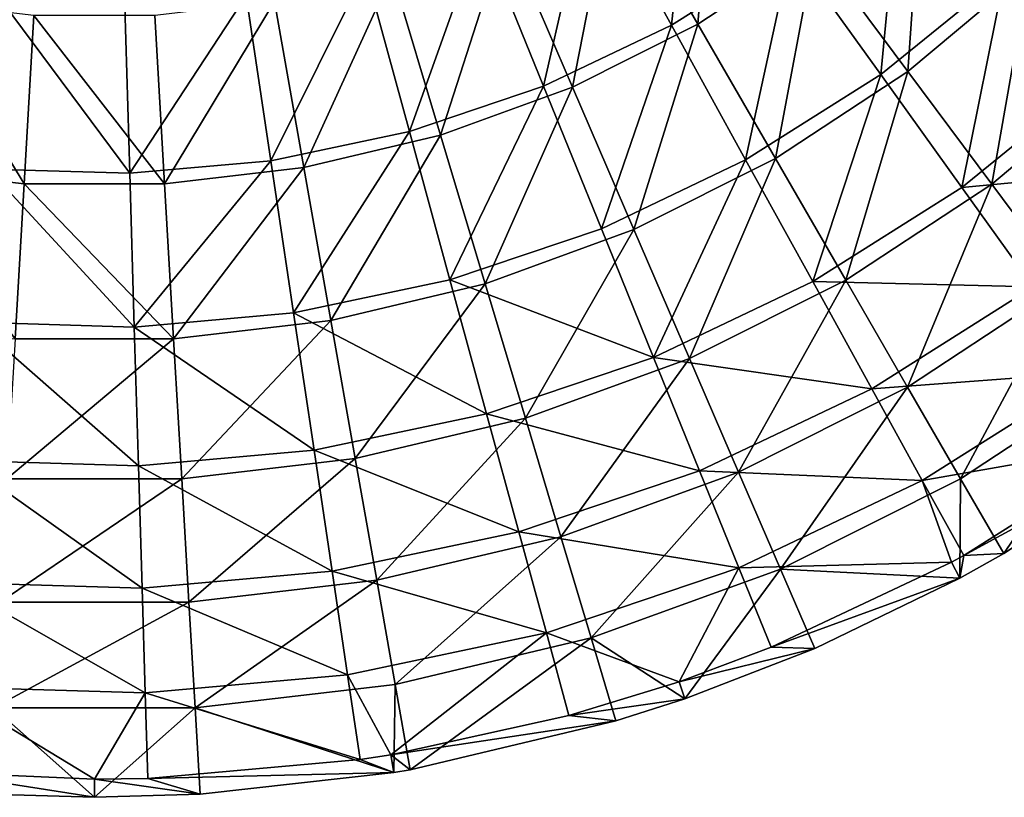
# Model space of a CAD drawing. Header units: millimetres. Extents: x 0 to 150, y 0 to 150.
# Tile 25 of 52: x 72 to 113, y 0 to 32. Entities that reach past the tile are written whole.
import ezdxf

# ---------------------------------------------------------------- set-up
doc = ezdxf.new("R2010")
doc.units = ezdxf.units.MM
doc.header["$LTSCALE"] = 25.4
doc.layers.get('0').update_dxf_attribs({"true_color": 0xff5454})

# ---------------------------------------------------------------- blocks, each defined once
blk = doc.blocks.new('HERMANOS-I-8194.STL')
at = {"color": 250, "true_color": 0x262626}
mesh = blk.add_polyface(dxfattribs=at)
corners = [(228.503, -34.45, 48.159), (227.58, -43.163, 43.333), (224.255, -37.132, 48.159), (232.518, -40.046, 43.333)]
mesh.append_faces([[corners[k] for k in face] for face in [(0, 1, 2), (1, 0, 3)]], dxfattribs={"vtx0": -1, "color": 250})
mesh = blk.add_polyface(dxfattribs=at)
corners = [(228.674, -43.111, 43.964), (229.357, -34.351, 48.837), (225.197, -37.088, 48.837), (233.511, -39.93, 43.964)]
mesh.append_faces([[corners[k] for k in face] for face in [(0, 1, 2), (1, 0, 3)]], dxfattribs={"vtx0": -1, "color": 250})
mesh = blk.add_polyface(dxfattribs=at)
corners = [(237.052, -36.366, 43.333), (236.215, -45.199, 37.812), (232.518, -40.046, 43.333), (241.333, -41.046, 37.812)]
mesh.append_faces([[corners[k] for k in face] for face in [(0, 1, 2), (1, 0, 3)]], dxfattribs={"vtx0": -1, "color": 250})
mesh = blk.add_polyface(dxfattribs=at)
corners = [(237.336, -45.068, 38.387), (237.946, -36.209, 43.964), (233.511, -39.93, 43.964), (242.341, -40.868, 38.387)]
mesh.append_faces([[corners[k] for k in face] for face in [(0, 1, 2), (1, 0, 3)]], dxfattribs={"vtx0": -1, "color": 250})
mesh = blk.add_polyface(dxfattribs=at)
corners = [(224.255, -37.132, 48.159), (222.308, -45.675, 43.333), (219.719, -39.293, 48.159), (227.58, -43.163, 43.333)]
mesh.append_faces([[corners[k] for k in face] for face in [(0, 1, 2), (1, 0, 3)]], dxfattribs={"vtx0": -1, "color": 250})
mesh = blk.add_polyface(dxfattribs=at)
corners = [(223.501, -45.709, 43.964), (225.197, -37.088, 48.837), (220.746, -39.323, 48.837), (228.674, -43.111, 43.964)]
mesh.append_faces([[corners[k] for k in face] for face in [(0, 1, 2), (1, 0, 3)]], dxfattribs={"vtx0": -1, "color": 250})
mesh = blk.add_polyface(dxfattribs=at)
corners = [(219.719, -39.293, 48.159), (216.776, -47.545, 43.333), (214.96, -40.902, 48.159), (222.308, -45.675, 43.333)]
mesh.append_faces([[corners[k] for k in face] for face in [(0, 1, 2), (1, 0, 3)]], dxfattribs={"vtx0": -1, "color": 250})
mesh = blk.add_polyface(dxfattribs=at)
corners = [(218.061, -47.689, 43.964), (220.746, -39.323, 48.837), (216.066, -41.026, 48.837), (223.501, -45.709, 43.964)]
mesh.append_faces([[corners[k] for k in face] for face in [(0, 1, 2), (1, 0, 3)]], dxfattribs={"vtx0": -1, "color": 250})
mesh = blk.add_polyface(dxfattribs=at)
corners = [(232.518, -40.046, 43.333), (230.642, -48.717, 37.812), (227.58, -43.163, 43.333), (236.215, -45.199, 37.812)]
mesh.append_faces([[corners[k] for k in face] for face in [(0, 1, 2), (1, 0, 3)]], dxfattribs={"vtx0": -1, "color": 250})
mesh = blk.add_polyface(dxfattribs=at)
corners = [(231.877, -48.659, 38.387), (233.511, -39.93, 43.964), (228.674, -43.111, 43.964), (237.336, -45.068, 38.387)]
mesh.append_faces([[corners[k] for k in face] for face in [(0, 1, 2), (1, 0, 3)]], dxfattribs={"vtx0": -1, "color": 250})
mesh = blk.add_polyface(dxfattribs=at)
corners = [(214.96, -40.902, 48.159), (211.061, -48.748, 43.333), (210.044, -41.936, 48.159), (216.776, -47.545, 43.333)]
mesh.append_faces([[corners[k] for k in face] for face in [(0, 1, 2), (1, 0, 3)]], dxfattribs={"vtx0": -1, "color": 250})
mesh = blk.add_polyface(dxfattribs=at)
corners = [(240.791, -49.708, 32.168), (242.341, -40.868, 38.387), (237.336, -45.068, 38.387), (246.311, -45.076, 32.168)]
mesh.append_faces([[corners[k] for k in face] for face in [(0, 1, 2), (1, 0, 3)]], dxfattribs={"vtx0": -1, "color": 250})
mesh = blk.add_polyface(dxfattribs=at)
corners = [(212.428, -49.024, 43.964), (216.066, -41.026, 48.837), (211.22, -42.175, 48.837), (218.061, -47.689, 43.964)]
mesh.append_faces([[corners[k] for k in face] for face in [(0, 1, 2), (1, 0, 3)]], dxfattribs={"vtx0": -1, "color": 250})
mesh = blk.add_polyface(dxfattribs=at)
corners = [(241.333, -41.046, 37.812), (239.554, -49.852, 31.655), (236.215, -45.199, 37.812), (245.199, -45.272, 31.655)]
mesh.append_faces([[corners[k] for k in face] for face in [(0, 1, 2), (1, 0, 3)]], dxfattribs={"vtx0": -1, "color": 250})
mesh = blk.add_polyface(dxfattribs=at)
corners = [(200.889, -49.697, 43.964), (196.347, -42.175, 48.837), (195.14, -49.024, 43.964), (201.294, -42.753, 48.837)]
mesh.append_faces([[corners[k] for k in face] for face in [(0, 1, 2), (1, 0, 3)]], dxfattribs={"vtx0": -1, "color": 250})
mesh = blk.add_polyface(dxfattribs=at)
corners = [(210.044, -41.936, 48.159), (205.245, -49.266, 43.333), (205.04, -42.383, 48.159), (211.061, -48.748, 43.333)]
mesh.append_faces([[corners[k] for k in face] for face in [(0, 1, 2), (1, 0, 3)]], dxfattribs={"vtx0": -1, "color": 250})
mesh = blk.add_polyface(dxfattribs=at)
corners = [(206.678, -49.697, 43.964), (211.22, -42.175, 48.837), (206.274, -42.753, 48.837), (212.428, -49.024, 43.964)]
mesh.append_faces([[corners[k] for k in face] for face in [(0, 1, 2), (1, 0, 3)]], dxfattribs={"vtx0": -1, "color": 250})
mesh = blk.add_polyface(dxfattribs=at)
corners = [(200.019, -42.234, 48.159), (205.245, -49.266, 43.333), (199.407, -49.093, 43.333), (205.04, -42.383, 48.159)]
mesh.append_faces([[corners[k] for k in face] for face in [(0, 1, 2), (1, 0, 3)]], dxfattribs={"vtx0": -1, "color": 250})
mesh = blk.add_polyface(dxfattribs=at)
corners = [(206.678, -49.697, 43.964), (201.294, -42.753, 48.837), (200.889, -49.697, 43.964), (206.274, -42.753, 48.837)]
mesh.append_faces([[corners[k] for k in face] for face in [(0, 1, 2), (1, 0, 3)]], dxfattribs={"vtx0": -1, "color": 250})
mesh = blk.add_polyface(dxfattribs=at)
corners = [(227.58, -43.163, 43.333), (224.691, -51.552, 37.812), (222.308, -45.675, 43.333), (230.642, -48.717, 37.812)]
mesh.append_faces([[corners[k] for k in face] for face in [(0, 1, 2), (1, 0, 3)]], dxfattribs={"vtx0": -1, "color": 250})
mesh = blk.add_polyface(dxfattribs=at)
corners = [(226.038, -51.591, 38.387), (228.674, -43.111, 43.964), (223.501, -45.709, 43.964), (231.877, -48.659, 38.387)]
mesh.append_faces([[corners[k] for k in face] for face in [(0, 1, 2), (1, 0, 3)]], dxfattribs={"vtx0": -1, "color": 250})
mesh = blk.add_polyface(dxfattribs=at)
corners = [(234.77, -53.669, 32.168), (237.336, -45.068, 38.387), (231.877, -48.659, 38.387), (240.791, -49.708, 32.168)]
mesh.append_faces([[corners[k] for k in face] for face in [(0, 1, 2), (1, 0, 3)]], dxfattribs={"vtx0": -1, "color": 250})
mesh = blk.add_polyface(dxfattribs=at)
corners = [(236.215, -45.199, 37.812), (233.407, -53.733, 31.655), (230.642, -48.717, 37.812), (239.554, -49.852, 31.655)]
mesh.append_faces([[corners[k] for k in face] for face in [(0, 1, 2), (1, 0, 3)]], dxfattribs={"vtx0": -1, "color": 250})
mesh = blk.add_polyface(dxfattribs=at)
corners = [(239.554, -49.852, 31.655), (248.608, -48.997, 24.93), (242.498, -53.955, 24.93), (245.199, -45.272, 31.655)]
mesh.append_faces([[corners[k] for k in face] for face in [(0, 1, 2), (1, 0, 3)]], dxfattribs={"vtx0": -1, "color": 250})
mesh = blk.add_polyface(dxfattribs=at)
corners = [(246.311, -45.076, 32.168), (243.836, -53.799, 25.376), (249.811, -48.786, 25.376), (240.791, -49.708, 32.168)]
mesh.append_faces([[corners[k] for k in face] for face in [(0, 1, 2), (1, 0, 3)]], dxfattribs={"vtx0": -1, "color": 250})
mesh = blk.add_polyface(dxfattribs=at)
corners = [(222.308, -45.675, 43.333), (218.447, -53.663, 37.812), (216.776, -47.545, 43.333), (224.691, -51.552, 37.812)]
mesh.append_faces([[corners[k] for k in face] for face in [(0, 1, 2), (1, 0, 3)]], dxfattribs={"vtx0": -1, "color": 250})
mesh = blk.add_polyface(dxfattribs=at)
corners = [(219.898, -53.826, 38.387), (223.501, -45.709, 43.964), (218.061, -47.689, 43.964), (226.038, -51.591, 38.387)]
mesh.append_faces([[corners[k] for k in face] for face in [(0, 1, 2), (1, 0, 3)]], dxfattribs={"vtx0": -1, "color": 250})
mesh = blk.add_polyface(dxfattribs=at)
corners = [(216.776, -47.545, 43.333), (211.998, -55.02, 37.812), (211.061, -48.748, 43.333), (218.447, -53.663, 37.812)]
mesh.append_faces([[corners[k] for k in face] for face in [(0, 1, 2), (1, 0, 3)]], dxfattribs={"vtx0": -1, "color": 250})
mesh = blk.add_polyface(dxfattribs=at)
corners = [(213.541, -55.333, 38.387), (218.061, -47.689, 43.964), (212.428, -49.024, 43.964), (219.898, -53.826, 38.387)]
mesh.append_faces([[corners[k] for k in face] for face in [(0, 1, 2), (1, 0, 3)]], dxfattribs={"vtx0": -1, "color": 250})
mesh = blk.add_polyface(dxfattribs=at)
corners = [(230.642, -48.717, 37.812), (226.844, -56.859, 31.655), (224.691, -51.552, 37.812), (233.407, -53.733, 31.655)]
mesh.append_faces([[corners[k] for k in face] for face in [(0, 1, 2), (1, 0, 3)]], dxfattribs={"vtx0": -1, "color": 250})
mesh = blk.add_polyface(dxfattribs=at)
corners = [(228.329, -56.903, 32.168), (231.877, -48.659, 38.387), (226.038, -51.591, 38.387), (234.77, -53.669, 32.168)]
mesh.append_faces([[corners[k] for k in face] for face in [(0, 1, 2), (1, 0, 3)]], dxfattribs={"vtx0": -1, "color": 250})
mesh = blk.add_polyface(dxfattribs=at)
corners = [(200.517, -56.091, 38.387), (195.14, -49.024, 43.964), (194.027, -55.333, 38.387), (200.889, -49.697, 43.964)]
mesh.append_faces([[corners[k] for k in face] for face in [(0, 1, 2), (1, 0, 3)]], dxfattribs={"vtx0": -1, "color": 250})
mesh = blk.add_polyface(dxfattribs=at)
corners = [(199.407, -49.093, 43.333), (205.432, -55.606, 37.812), (198.844, -55.41, 37.812), (205.245, -49.266, 43.333)]
mesh.append_faces([[corners[k] for k in face] for face in [(0, 1, 2), (1, 0, 3)]], dxfattribs={"vtx0": -1, "color": 250})
mesh = blk.add_polyface(dxfattribs=at)
corners = [(211.061, -48.748, 43.333), (205.432, -55.606, 37.812), (205.245, -49.266, 43.333), (211.998, -55.02, 37.812)]
mesh.append_faces([[corners[k] for k in face] for face in [(0, 1, 2), (1, 0, 3)]], dxfattribs={"vtx0": -1, "color": 250})
mesh = blk.add_polyface(dxfattribs=at)
corners = [(207.051, -56.091, 38.387), (212.428, -49.024, 43.964), (206.678, -49.697, 43.964), (213.541, -55.333, 38.387)]
mesh.append_faces([[corners[k] for k in face] for face in [(0, 1, 2), (1, 0, 3)]], dxfattribs={"vtx0": -1, "color": 250})
mesh = blk.add_polyface(dxfattribs=at)
corners = [(207.051, -56.091, 38.387), (200.889, -49.697, 43.964), (200.517, -56.091, 38.387), (206.678, -49.697, 43.964)]
mesh.append_faces([[corners[k] for k in face] for face in [(0, 1, 2), (1, 0, 3)]], dxfattribs={"vtx0": -1, "color": 250})
mesh = blk.add_polyface(dxfattribs=at)
corners = [(233.407, -53.733, 31.655), (242.498, -53.955, 24.93), (235.845, -58.155, 24.93), (239.554, -49.852, 31.655)]
mesh.append_faces([[corners[k] for k in face] for face in [(0, 1, 2), (1, 0, 3)]], dxfattribs={"vtx0": -1, "color": 250})
mesh = blk.add_polyface(dxfattribs=at)
corners = [(240.791, -49.708, 32.168), (237.32, -58.085, 25.376), (243.836, -53.799, 25.376), (234.77, -53.669, 32.168)]
mesh.append_faces([[corners[k] for k in face] for face in [(0, 1, 2), (1, 0, 3)]], dxfattribs={"vtx0": -1, "color": 250})
mesh = blk.add_polyface(dxfattribs=at)
corners = [(218.447, -53.663, 37.812), (226.844, -56.859, 31.655), (219.957, -59.188, 31.655), (224.691, -51.552, 37.812)]
mesh.append_faces([[corners[k] for k in face] for face in [(0, 1, 2), (1, 0, 3)]], dxfattribs={"vtx0": -1, "color": 250})
mesh = blk.add_polyface(dxfattribs=at)
corners = [(226.038, -51.591, 38.387), (221.557, -59.368, 32.168), (228.329, -56.903, 32.168), (219.898, -53.826, 38.387)]
mesh.append_faces([[corners[k] for k in face] for face in [(0, 1, 2), (1, 0, 3)]], dxfattribs={"vtx0": -1, "color": 250})
mesh = blk.add_polyface(dxfattribs=at)
corners = [(211.998, -55.02, 37.812), (219.957, -59.188, 31.655), (212.843, -60.685, 31.655), (218.447, -53.663, 37.812)]
mesh.append_faces([[corners[k] for k in face] for face in [(0, 1, 2), (1, 0, 3)]], dxfattribs={"vtx0": -1, "color": 250})
mesh = blk.add_polyface(dxfattribs=at)
corners = [(219.898, -53.826, 38.387), (214.545, -61.03, 32.168), (221.557, -59.368, 32.168), (213.541, -55.333, 38.387)]
mesh.append_faces([[corners[k] for k in face] for face in [(0, 1, 2), (1, 0, 3)]], dxfattribs={"vtx0": -1, "color": 250})
mesh = blk.add_polyface(dxfattribs=at)
corners = [(226.844, -56.859, 31.655), (235.845, -58.155, 24.93), (228.742, -61.539, 24.93), (233.407, -53.733, 31.655)]
mesh.append_faces([[corners[k] for k in face] for face in [(0, 1, 2), (1, 0, 3)]], dxfattribs={"vtx0": -1, "color": 250})
mesh = blk.add_polyface(dxfattribs=at)
corners = [(234.77, -53.669, 32.168), (230.35, -61.586, 25.376), (237.32, -58.085, 25.376), (228.329, -56.903, 32.168)]
mesh.append_faces([[corners[k] for k in face] for face in [(0, 1, 2), (1, 0, 3)]], dxfattribs={"vtx0": -1, "color": 250})
mesh = blk.add_polyface(dxfattribs=at)
corners = [(235.845, -58.155, 24.93), (245.014, -57.462, 17.713), (237.928, -61.935, 17.713), (242.498, -53.955, 24.93)]
mesh.append_faces([[corners[k] for k in face] for face in [(0, 1, 2), (1, 0, 3)]], dxfattribs={"vtx0": -1, "color": 250})
mesh = blk.add_polyface(dxfattribs=at)
corners = [(243.836, -53.799, 25.376), (239.499, -61.86, 18.087), (246.439, -57.296, 18.087), (237.32, -58.085, 25.376)]
mesh.append_faces([[corners[k] for k in face] for face in [(0, 1, 2), (1, 0, 3)]], dxfattribs={"vtx0": -1, "color": 250})
mesh = blk.add_polyface(dxfattribs=at)
corners = [(205.432, -55.606, 37.812), (212.843, -60.685, 31.655), (205.602, -61.331, 31.655), (211.998, -55.02, 37.812)]
mesh.append_faces([[corners[k] for k in face] for face in [(0, 1, 2), (1, 0, 3)]], dxfattribs={"vtx0": -1, "color": 250})
mesh = blk.add_polyface(dxfattribs=at)
corners = [(198.844, -55.41, 37.812), (205.602, -61.331, 31.655), (198.336, -61.115, 31.655), (205.432, -55.606, 37.812)]
mesh.append_faces([[corners[k] for k in face] for face in [(0, 1, 2), (1, 0, 3)]], dxfattribs={"vtx0": -1, "color": 250})
mesh = blk.add_polyface(dxfattribs=at)
corners = [(213.541, -55.333, 38.387), (207.387, -61.866, 32.168), (214.545, -61.03, 32.168), (207.051, -56.091, 38.387)]
mesh.append_faces([[corners[k] for k in face] for face in [(0, 1, 2), (1, 0, 3)]], dxfattribs={"vtx0": -1, "color": 250})
mesh = blk.add_polyface(dxfattribs=at)
corners = [(207.051, -56.091, 38.387), (200.181, -61.866, 32.168), (207.387, -61.866, 32.168), (200.517, -56.091, 38.387)]
mesh.append_faces([[corners[k] for k in face] for face in [(0, 1, 2), (1, 0, 3)]], dxfattribs={"vtx0": -1, "color": 250})
mesh = blk.add_polyface(dxfattribs=at)
corners = [(219.957, -59.188, 31.655), (228.742, -61.539, 24.93), (221.288, -64.059, 24.93), (226.844, -56.859, 31.655)]
mesh.append_faces([[corners[k] for k in face] for face in [(0, 1, 2), (1, 0, 3)]], dxfattribs={"vtx0": -1, "color": 250})
mesh = blk.add_polyface(dxfattribs=at)
corners = [(228.329, -56.903, 32.168), (223.02, -64.254, 25.376), (230.35, -61.586, 25.376), (221.557, -59.368, 32.168)]
mesh.append_faces([[corners[k] for k in face] for face in [(0, 1, 2), (1, 0, 3)]], dxfattribs={"vtx0": -1, "color": 250})
mesh = blk.add_polyface(dxfattribs=at)
corners = [(237.928, -61.935, 17.713), (247.075, -60.333, 10.083), (239.635, -65.03, 10.083), (245.014, -57.462, 17.713)]
mesh.append_faces([[corners[k] for k in face] for face in [(0, 1, 2), (1, 0, 3)]], dxfattribs={"vtx0": -1, "color": 250})
mesh = blk.add_polyface(dxfattribs=at)
corners = [(246.439, -57.296, 18.087), (241.284, -64.952, 10.381), (248.571, -60.159, 10.381), (239.499, -61.86, 18.087)]
mesh.append_faces([[corners[k] for k in face] for face in [(0, 1, 2), (1, 0, 3)]], dxfattribs={"vtx0": -1, "color": 250})
mesh = blk.add_polyface(dxfattribs=at)
corners = [(228.742, -61.539, 24.93), (237.928, -61.935, 17.713), (230.364, -65.538, 17.713), (235.845, -58.155, 24.93)]
mesh.append_faces([[corners[k] for k in face] for face in [(0, 1, 2), (1, 0, 3)]], dxfattribs={"vtx0": -1, "color": 250})
mesh = blk.add_polyface(dxfattribs=at)
corners = [(237.32, -58.085, 25.376), (232.076, -65.588, 18.087), (239.499, -61.86, 18.087), (230.35, -61.586, 25.376)]
mesh.append_faces([[corners[k] for k in face] for face in [(0, 1, 2), (1, 0, 3)]], dxfattribs={"vtx0": -1, "color": 250})
mesh = blk.add_polyface(dxfattribs=at)
corners = [(212.843, -60.685, 31.655), (221.288, -64.059, 24.93), (213.589, -65.679, 24.93), (219.957, -59.188, 31.655)]
mesh.append_faces([[corners[k] for k in face] for face in [(0, 1, 2), (1, 0, 3)]], dxfattribs={"vtx0": -1, "color": 250})
mesh = blk.add_polyface(dxfattribs=at)
corners = [(221.557, -59.368, 32.168), (215.431, -66.052, 25.376), (223.02, -64.254, 25.376), (214.545, -61.03, 32.168)]
mesh.append_faces([[corners[k] for k in face] for face in [(0, 1, 2), (1, 0, 3)]], dxfattribs={"vtx0": -1, "color": 250})
mesh = blk.add_polyface(dxfattribs=at)
corners = [(248.571, -60.159, 10.381), (239.635, -65.03, 10.083), (247.075, -60.333, 10.083)]
mesh.append_faces([[corners[k] for k in face] for face in [(0, 1, 2)]], dxfattribs={"color": 250})
mesh = blk.add_polyface(dxfattribs=at)
corners = [(248.571, -60.159, 10.381), (241.284, -64.952, 10.381), (239.635, -65.03, 10.083)]
mesh.append_faces([[corners[k] for k in face] for face in [(0, 1, 2)]], dxfattribs={"color": 250})
mesh = blk.add_polyface(dxfattribs=at)
corners = [(205.602, -61.331, 31.655), (213.589, -65.679, 24.93), (205.752, -66.378, 24.93), (212.843, -60.685, 31.655)]
mesh.append_faces([[corners[k] for k in face] for face in [(0, 1, 2), (1, 0, 3)]], dxfattribs={"vtx0": -1, "color": 250})
mesh = blk.add_polyface(dxfattribs=at)
corners = [(198.336, -61.115, 31.655), (205.752, -66.378, 24.93), (197.887, -66.145, 24.93), (205.602, -61.331, 31.655)]
mesh.append_faces([[corners[k] for k in face] for face in [(0, 1, 2), (1, 0, 3)]], dxfattribs={"vtx0": -1, "color": 250})
mesh = blk.add_polyface(dxfattribs=at)
corners = [(214.545, -61.03, 32.168), (207.684, -66.958, 25.376), (215.431, -66.052, 25.376), (207.387, -61.866, 32.168)]
mesh.append_faces([[corners[k] for k in face] for face in [(0, 1, 2), (1, 0, 3)]], dxfattribs={"vtx0": -1, "color": 250})
mesh = blk.add_polyface(dxfattribs=at)
corners = [(221.288, -64.059, 24.93), (230.364, -65.538, 17.713), (222.426, -68.222, 17.713), (228.742, -61.539, 24.93)]
mesh.append_faces([[corners[k] for k in face] for face in [(0, 1, 2), (1, 0, 3)]], dxfattribs={"vtx0": -1, "color": 250})
mesh = blk.add_polyface(dxfattribs=at)
corners = [(230.35, -61.586, 25.376), (224.27, -68.429, 18.087), (232.076, -65.588, 18.087), (223.02, -64.254, 25.376)]
mesh.append_faces([[corners[k] for k in face] for face in [(0, 1, 2), (1, 0, 3)]], dxfattribs={"vtx0": -1, "color": 250})
mesh = blk.add_polyface(dxfattribs=at)
corners = [(207.387, -61.866, 32.168), (199.884, -66.958, 25.376), (207.684, -66.958, 25.376), (200.181, -61.866, 32.168)]
mesh.append_faces([[corners[k] for k in face] for face in [(0, 1, 2), (1, 0, 3)]], dxfattribs={"vtx0": -1, "color": 250})
mesh = blk.add_polyface(dxfattribs=at)
corners = [(237.928, -61.935, 17.713), (239.127, -65.307, 10.083), (230.364, -65.538, 17.713)]
mesh.append_faces([[corners[k] for k in face] for face in [(0, 1, 2)]], dxfattribs={"color": 250})
mesh = blk.add_polyface(dxfattribs=at)
corners = [(232.076, -65.588, 18.087), (239.48, -65.961, 10.381), (239.499, -61.86, 18.087)]
mesh.append_faces([[corners[k] for k in face] for face in [(0, 1, 2)]], dxfattribs={"color": 250})
mesh = blk.add_polyface(dxfattribs=at)
corners = [(237.928, -61.935, 17.713), (239.635, -65.03, 10.083), (239.127, -65.307, 10.083)]
mesh.append_faces([[corners[k] for k in face] for face in [(0, 1, 2)]], dxfattribs={"color": 250})
mesh = blk.add_polyface(dxfattribs=at)
corners = [(239.499, -61.86, 18.087), (239.48, -65.961, 10.381), (241.284, -64.952, 10.381)]
mesh.append_faces([[corners[k] for k in face] for face in [(0, 1, 2)]], dxfattribs={"color": 250})
mesh = blk.add_polyface(dxfattribs=at)
corners = [(213.589, -65.679, 24.93), (222.426, -68.222, 17.713), (214.226, -69.948, 17.713), (221.288, -64.059, 24.93)]
mesh.append_faces([[corners[k] for k in face] for face in [(0, 1, 2), (1, 0, 3)]], dxfattribs={"vtx0": -1, "color": 250})
mesh = blk.add_polyface(dxfattribs=at)
corners = [(223.02, -64.254, 25.376), (216.188, -70.345, 18.087), (224.27, -68.429, 18.087), (215.431, -66.052, 25.376)]
mesh.append_faces([[corners[k] for k in face] for face in [(0, 1, 2), (1, 0, 3)]], dxfattribs={"vtx0": -1, "color": 250})
mesh = blk.add_polyface(dxfattribs=at)
corners = [(241.284, -64.952, 10.381), (239.48, -65.961, 10.381), (239.635, -65.03, 10.083)]
mesh.append_faces([[corners[k] for k in face] for face in [(0, 1, 2)]], dxfattribs={"color": 250})
mesh = blk.add_polyface(dxfattribs=at)
corners = [(230.364, -65.538, 17.713), (239.127, -65.307, 10.083), (231.692, -68.814, 10.083)]
mesh.append_faces([[corners[k] for k in face] for face in [(0, 1, 2)]], dxfattribs={"color": 250})
mesh = blk.add_polyface(dxfattribs=at)
corners = [(239.48, -65.961, 10.381), (231.692, -68.814, 10.083), (239.127, -65.307, 10.083)]
mesh.append_faces([[corners[k] for k in face] for face in [(0, 1, 2)]], dxfattribs={"color": 250})
mesh = blk.add_polyface(dxfattribs=at)
corners = [(239.635, -65.03, 10.083), (239.48, -65.961, 10.381), (239.127, -65.307, 10.083)]
mesh.append_faces([[corners[k] for k in face] for face in [(0, 1, 2)]], dxfattribs={"color": 250})
mesh = blk.add_polyface(dxfattribs=at)
corners = [(205.752, -66.378, 24.93), (214.226, -69.948, 17.713), (205.88, -70.692, 17.713), (213.589, -65.679, 24.93)]
mesh.append_faces([[corners[k] for k in face] for face in [(0, 1, 2), (1, 0, 3)]], dxfattribs={"vtx0": -1, "color": 250})
mesh = blk.add_polyface(dxfattribs=at)
corners = [(230.364, -65.538, 17.713), (227.895, -70.234, 10.083), (222.426, -68.222, 17.713)]
mesh.append_faces([[corners[k] for k in face] for face in [(0, 1, 2)]], dxfattribs={"color": 250})
mesh = blk.add_polyface(dxfattribs=at)
corners = [(224.27, -68.429, 18.087), (228.136, -70.936, 10.381), (232.076, -65.588, 18.087)]
mesh.append_faces([[corners[k] for k in face] for face in [(0, 1, 2)]], dxfattribs={"color": 250})
mesh = blk.add_polyface(dxfattribs=at)
corners = [(230.364, -65.538, 17.713), (231.692, -68.814, 10.083), (227.895, -70.234, 10.083)]
mesh.append_faces([[corners[k] for k in face] for face in [(0, 1, 2)]], dxfattribs={"color": 250})
mesh = blk.add_polyface(dxfattribs=at)
corners = [(232.076, -65.588, 18.087), (228.136, -70.936, 10.381), (233.49, -68.866, 10.381)]
mesh.append_faces([[corners[k] for k in face] for face in [(0, 1, 2)]], dxfattribs={"color": 250})
mesh = blk.add_polyface(dxfattribs=at)
corners = [(232.076, -65.588, 18.087), (233.49, -68.866, 10.381), (239.48, -65.961, 10.381)]
mesh.append_faces([[corners[k] for k in face] for face in [(0, 1, 2)]], dxfattribs={"color": 250})
mesh = blk.add_polyface(dxfattribs=at)
corners = [(197.887, -66.145, 24.93), (205.88, -70.692, 17.713), (197.504, -70.444, 17.713), (205.752, -66.378, 24.93)]
mesh.append_faces([[corners[k] for k in face] for face in [(0, 1, 2), (1, 0, 3)]], dxfattribs={"vtx0": -1, "color": 250})
mesh = blk.add_polyface(dxfattribs=at)
corners = [(215.431, -66.052, 25.376), (207.937, -71.309, 18.087), (216.188, -70.345, 18.087), (207.684, -66.958, 25.376)]
mesh.append_faces([[corners[k] for k in face] for face in [(0, 1, 2), (1, 0, 3)]], dxfattribs={"vtx0": -1, "color": 250})
mesh = blk.add_polyface(dxfattribs=at)
corners = [(239.48, -65.961, 10.381), (233.49, -68.866, 10.381), (231.692, -68.814, 10.083)]
mesh.append_faces([[corners[k] for k in face] for face in [(0, 1, 2)]], dxfattribs={"color": 250})
mesh = blk.add_polyface(dxfattribs=at)
corners = [(207.684, -66.958, 25.376), (199.631, -71.309, 18.087), (207.937, -71.309, 18.087), (199.884, -66.958, 25.376)]
mesh.append_faces([[corners[k] for k in face] for face in [(0, 1, 2), (1, 0, 3)]], dxfattribs={"vtx0": -1, "color": 250})
mesh = blk.add_polyface(dxfattribs=at)
corners = [(222.426, -68.222, 17.713), (216.006, -73.245, 10.083), (214.226, -69.948, 17.713)]
mesh.append_faces([[corners[k] for k in face] for face in [(0, 1, 2)]], dxfattribs={"color": 250})
mesh = blk.add_polyface(dxfattribs=at)
corners = [(222.426, -68.222, 17.713), (223.357, -71.631, 10.083), (216.006, -73.245, 10.083)]
mesh.append_faces([[corners[k] for k in face] for face in [(0, 1, 2)]], dxfattribs={"color": 250})
mesh = blk.add_polyface(dxfattribs=at)
corners = [(224.27, -68.429, 18.087), (216.808, -73.861, 10.381), (225.294, -71.849, 10.381), (216.188, -70.345, 18.087)]
mesh.append_faces([[corners[k] for k in face] for face in [(0, 1, 2), (1, 0, 3)]], dxfattribs={"vtx0": -1, "color": 250})
mesh = blk.add_polyface(dxfattribs=at)
corners = [(222.426, -68.222, 17.713), (227.895, -70.234, 10.083), (223.357, -71.631, 10.083)]
mesh.append_faces([[corners[k] for k in face] for face in [(0, 1, 2)]], dxfattribs={"color": 250})
mesh = blk.add_polyface(dxfattribs=at)
corners = [(224.27, -68.429, 18.087), (225.294, -71.849, 10.381), (228.136, -70.936, 10.381)]
mesh.append_faces([[corners[k] for k in face] for face in [(0, 1, 2)]], dxfattribs={"color": 250})
mesh = blk.add_polyface(dxfattribs=at)
corners = [(233.49, -68.866, 10.381), (227.895, -70.234, 10.083), (231.692, -68.814, 10.083)]
mesh.append_faces([[corners[k] for k in face] for face in [(0, 1, 2)]], dxfattribs={"color": 250})
mesh = blk.add_polyface(dxfattribs=at)
corners = [(233.49, -68.866, 10.381), (228.136, -70.936, 10.381), (227.895, -70.234, 10.083)]
mesh.append_faces([[corners[k] for k in face] for face in [(0, 1, 2)]], dxfattribs={"color": 250})
mesh = blk.add_polyface(dxfattribs=at)
corners = [(205.88, -70.692, 17.713), (214.748, -73.444, 10.083), (205.984, -74.225, 10.083), (214.226, -69.948, 17.713)]
mesh.append_faces([[corners[k] for k in face] for face in [(0, 1, 2), (1, 0, 3)]], dxfattribs={"vtx0": -1, "color": 250})
mesh = blk.add_polyface(dxfattribs=at)
corners = [(214.226, -69.948, 17.713), (216.006, -73.245, 10.083), (214.748, -73.444, 10.083)]
mesh.append_faces([[corners[k] for k in face] for face in [(0, 1, 2)]], dxfattribs={"color": 250})
mesh = blk.add_polyface(dxfattribs=at)
corners = [(228.136, -70.936, 10.381), (223.357, -71.631, 10.083), (227.895, -70.234, 10.083)]
mesh.append_faces([[corners[k] for k in face] for face in [(0, 1, 2)]], dxfattribs={"color": 250})
mesh = blk.add_polyface(dxfattribs=at)
corners = [(197.504, -70.444, 17.713), (203.784, -74.257, 10.083), (197.19, -73.964, 10.083)]
mesh.append_faces([[corners[k] for k in face] for face in [(0, 1, 2)]], dxfattribs={"color": 250})
mesh = blk.add_polyface(dxfattribs=at)
corners = [(205.88, -70.692, 17.713), (203.784, -74.257, 10.083), (197.504, -70.444, 17.713)]
mesh.append_faces([[corners[k] for k in face] for face in [(0, 1, 2)]], dxfattribs={"color": 250})
mesh = blk.add_polyface(dxfattribs=at)
corners = [(207.937, -71.309, 18.087), (216.129, -73.977, 10.381), (216.188, -70.345, 18.087)]
mesh.append_faces([[corners[k] for k in face] for face in [(0, 1, 2)]], dxfattribs={"color": 250})
mesh = blk.add_polyface(dxfattribs=at)
corners = [(216.188, -70.345, 18.087), (216.129, -73.977, 10.381), (216.808, -73.861, 10.381)]
mesh.append_faces([[corners[k] for k in face] for face in [(0, 1, 2)]], dxfattribs={"color": 250})
mesh = blk.add_polyface(dxfattribs=at)
corners = [(205.88, -70.692, 17.713), (205.984, -74.225, 10.083), (203.784, -74.257, 10.083)]
mesh.append_faces([[corners[k] for k in face] for face in [(0, 1, 2)]], dxfattribs={"color": 250})
mesh = blk.add_polyface(dxfattribs=at)
corners = [(228.136, -70.936, 10.381), (225.294, -71.849, 10.381), (223.357, -71.631, 10.083)]
mesh.append_faces([[corners[k] for k in face] for face in [(0, 1, 2)]], dxfattribs={"color": 250})
mesh = blk.add_polyface(dxfattribs=at)
corners = [(199.631, -71.309, 18.087), (199.423, -74.873, 10.381), (203.784, -75, 10.381)]
mesh.append_faces([[corners[k] for k in face] for face in [(0, 1, 2)]], dxfattribs={"color": 250})
mesh = blk.add_polyface(dxfattribs=at)
corners = [(199.631, -71.309, 18.087), (203.784, -75, 10.381), (207.937, -71.309, 18.087)]
mesh.append_faces([[corners[k] for k in face] for face in [(0, 1, 2)]], dxfattribs={"color": 250})
mesh = blk.add_polyface(dxfattribs=at)
corners = [(207.937, -71.309, 18.087), (203.784, -75, 10.381), (208.145, -74.873, 10.381)]
mesh.append_faces([[corners[k] for k in face] for face in [(0, 1, 2)]], dxfattribs={"color": 250})
mesh = blk.add_polyface(dxfattribs=at)
corners = [(207.937, -71.309, 18.087), (208.145, -74.873, 10.381), (216.129, -73.977, 10.381)]
mesh.append_faces([[corners[k] for k in face] for face in [(0, 1, 2)]], dxfattribs={"color": 250})
mesh = blk.add_polyface(dxfattribs=at)
corners = [(225.294, -71.849, 10.381), (216.006, -73.245, 10.083), (223.357, -71.631, 10.083)]
mesh.append_faces([[corners[k] for k in face] for face in [(0, 1, 2)]], dxfattribs={"color": 250})
mesh = blk.add_polyface(dxfattribs=at)
corners = [(225.294, -71.849, 10.381), (216.808, -73.861, 10.381), (216.006, -73.245, 10.083)]
mesh.append_faces([[corners[k] for k in face] for face in [(0, 1, 2)]], dxfattribs={"color": 250})
mesh = blk.add_polyface(dxfattribs=at)
corners = [(216.129, -73.977, 10.381), (205.984, -74.225, 10.083), (214.748, -73.444, 10.083)]
mesh.append_faces([[corners[k] for k in face] for face in [(0, 1, 2)]], dxfattribs={"color": 250})
mesh = blk.add_polyface(dxfattribs=at)
corners = [(216.129, -73.977, 10.381), (214.748, -73.444, 10.083), (216.006, -73.245, 10.083)]
mesh.append_faces([[corners[k] for k in face] for face in [(0, 1, 2)]], dxfattribs={"color": 250})
mesh = blk.add_polyface(dxfattribs=at)
corners = [(216.808, -73.861, 10.381), (216.129, -73.977, 10.381), (216.006, -73.245, 10.083)]
mesh.append_faces([[corners[k] for k in face] for face in [(0, 1, 2)]], dxfattribs={"color": 250})
mesh = blk.add_polyface(dxfattribs=at)
corners = [(203.784, -75, 10.381), (199.423, -74.873, 10.381), (197.19, -73.964, 10.083)]
mesh.append_faces([[corners[k] for k in face] for face in [(0, 1, 2)]], dxfattribs={"color": 250})
mesh = blk.add_polyface(dxfattribs=at)
corners = [(203.784, -75, 10.381), (197.19, -73.964, 10.083), (203.784, -74.257, 10.083)]
mesh.append_faces([[corners[k] for k in face] for face in [(0, 1, 2)]], dxfattribs={"color": 250})
mesh = blk.add_polyface(dxfattribs=at)
corners = [(208.145, -74.873, 10.381), (203.784, -74.257, 10.083), (205.984, -74.225, 10.083)]
mesh.append_faces([[corners[k] for k in face] for face in [(0, 1, 2)]], dxfattribs={"color": 250})
mesh = blk.add_polyface(dxfattribs=at)
corners = [(208.145, -74.873, 10.381), (203.784, -75, 10.381), (203.784, -74.257, 10.083)]
mesh.append_faces([[corners[k] for k in face] for face in [(0, 1, 2)]], dxfattribs={"color": 250})
mesh = blk.add_polyface(dxfattribs=at)
corners = [(216.129, -73.977, 10.381), (208.145, -74.873, 10.381), (205.984, -74.225, 10.083)]
mesh.append_faces([[corners[k] for k in face] for face in [(0, 1, 2)]], dxfattribs={"color": 250})

msp = doc.modelspace()

# ---------------------------------------------------------------- block references
at = {"color": 0}
msp.add_blockref('HERMANOS-I-8194.STL', (-128.784, 75, -10.083), dxfattribs=at)

doc.saveas('drawing.dxf')
